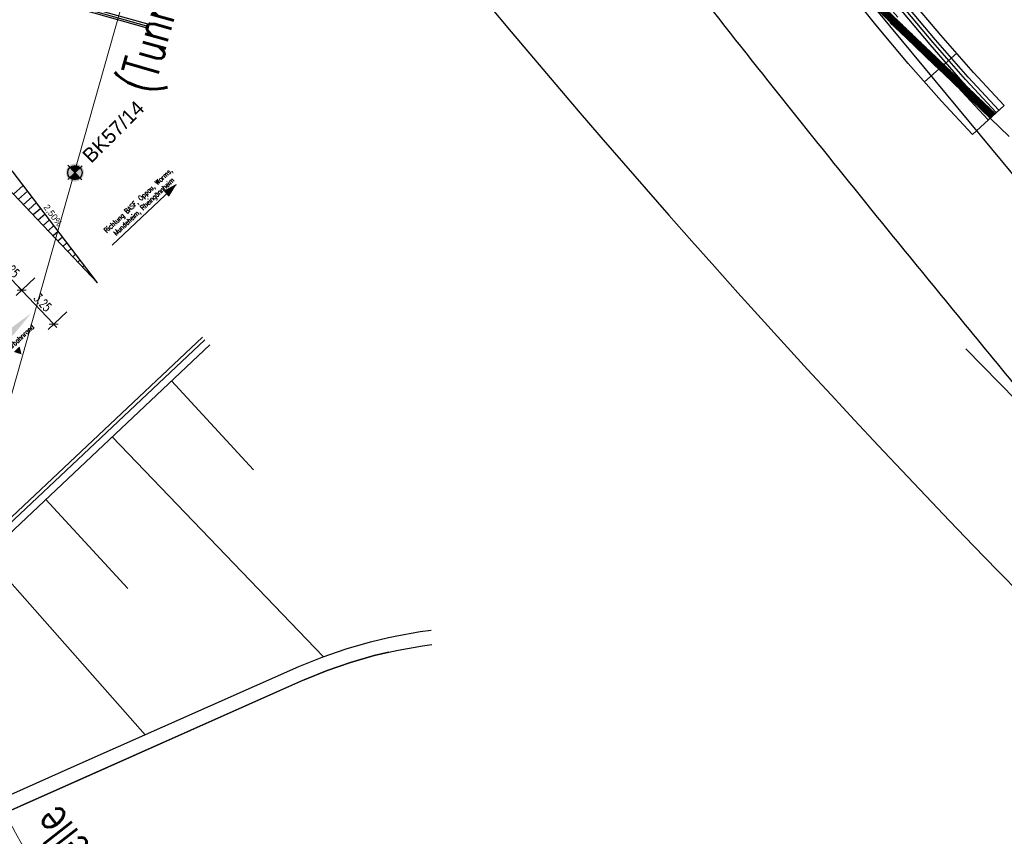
# Model space of a CAD drawing. Header units: metres. Extents: x 3458045 to 3462392, y 5482308 to 5484762.
# Tile 102 of 256: x 3459797 to 3459865, y 5483415 to 5483472. Entities that reach past the tile are written whole.
import ezdxf

# ---------------------------------------------------------------- set-up
doc = ezdxf.new("R2010")
doc.units = ezdxf.units.M
doc.header["$PDMODE"] = 3
doc.header["$PDSIZE"] = 0.1
doc.linetypes.add('AUSGEZOGEN', pattern=[2, 1, 1])
doc.linetypes.add('VERDECKT', pattern=[9.525, 6.35, -3.175])
doc.layers.get('0').update_dxf_attribs({"linetype": 'CONTINUOUS'})
doc.layers.get('DEFPOINTS').update_dxf_attribs({"linetype": 'CONTINUOUS'})
for name, color, linetype in [('BAUER_BK 2014', 1, 'CONTINUOUS'), ('SP_ACHSE_8559', 7, 'CONTINUOUS'), ('SP_AXIS', 7, 'CONTINUOUS'), ('SP_BAUGRUBE-ANKER', 211, 'AUSGEZOGEN'), ('SP_BAUGRUBE-VERBAU', 210, 'AUSGEZOGEN'), ('SP_BW5xx-StwRheinuferstraße', 7, 'CONTINUOUS'), ('SP_BW5xx-StwWarenhofOst', 7, 'CONTINUOUS'), ('SP_Rückbau', 40, 'AUSGEZOGEN'), ('SP_TEXT', 2, 'CONTINUOUS'), ('SP_Verbau', 212, 'CONTINUOUS'), ('SP_VERM', 1, 'CONTINUOUS'), ('SP_VERM-VA-B44', 150, 'CONTINUOUS')]:
    doc.layers.add(name, color=color, linetype=linetype)
doc.layers.add('SP_Richtungspfeile', color=1, linetype='CONTINUOUS', lineweight=13)
doc.styles.add('K_ISOCP', font='k_isocp.shx')
doc.styles.add('SP_F', font='romans.shx', dxfattribs={"width": 0.7, "bigfont": 'sp_f.shx'})
doc.styles.get("Standard").update_dxf_attribs({"font": 'txt.shx'})
doc.dimstyles.new('SOFI25$0', dxfattribs={"dimtxt": 2.5, "dimasz": 0.25, "dimexe": 0.9, "dimexo": 0.625, "dimgap": 0.675, "dimtad": 1, "dimdec": 3, "dimrnd": 0.001, "dimzin": 1, "dimdsep": 46, "dimtxsty": 'SP_F', "dimblk1": 'SOF_BEMSTR1', "dimblk2": 'SOF_BEMSTR2', "dimsah": 1, "dimcen": 2.5, "dimse1": 1, "dimse2": 1, "dimclrd": 1, "dimclre": 1, "dimclrt": 1, "dimaunit": 2, "dimadec": 3, "dimazin": 0, "dimtfac": 1, "dimtdec": 3, "dimtmove": 0, "dimatfit": 3, "dimfxl": 1, "dimtolj": 1, "dimtzin": 0, "dimlwd": 0, "dimlwe": 0, "dimarcsym": 0})

# ---------------------------------------------------------------- blocks, each defined once
blk = doc.blocks.new('SOF_BEMSTR2')
at = {"color": 0, "linetype": 'ByBlock', "lineweight": -2}
for p, q in [((0, -20), (0, 8.5)), ((3.535, 3.535), (-3.535, -3.535)), ((-5, 0), (5, 0))]:
    blk.add_line(p, q, dxfattribs=at)
blk = doc.blocks.new('SOF_BEMSTR1')
at = {"color": 0, "linetype": 'ByBlock', "lineweight": -2}
for p, q in [((0, 20), (0, -8.5)), ((3.535, 3.535), (-3.535, -3.535)), ((-5, 0), (5, 0))]:
    blk.add_line(p, q, dxfattribs=at)
blk = doc.blocks.new('*D89')
at = {"layer": 'DEFPOINTS', "color": 0, "linetype": 'AUSGEZOGEN', "transparency": 16777216}
for p in [(3459795.027, 5483456.066), (3459796.979, 5483453.44), (3459797.255, 5483453.7)]:
    blk.add_point(p, dxfattribs=at)
at = {"layer": 'SP_VERM-VA-B44', "color": 1, "linetype": 'AUSGEZOGEN', "lineweight": 0, "transparency": 16777216}
blk.add_line((3459794.794, 5483455.76), (3459796.936, 5483453.486), dxfattribs=at)
at = {"layer": 'SP_VERM-VA-B44', "color": 1, "linetype": 'AUSGEZOGEN', "lineweight": 0, "transparency": 16777216, "xscale": 0.0625, "yscale": 0.0625, "zscale": 0.0625}
for name, p, rotation in [('SOF_BEMSTR2', (3459794.751, 5483455.806), 133.28543329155), ('SOF_BEMSTR1', (3459796.979, 5483453.44), 313.28543329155)]:
    blk.add_blockref(name, p, dxfattribs=dict(at, rotation=rotation))
at = {"layer": 'SP_VERM-VA-B44', "color": 1, "linetype": 'AUSGEZOGEN', "transparency": 16777216, "insert": (3459796.215, 5483454.953), "char_height": 0.625, "attachment_point": 5, "rotation": 313.28543, "style": 'SP_F'}
blk.add_mtext('\\A1;\\A1;3.25{\\H.7x;\\S^ ;}', dxfattribs=at)
blk = doc.blocks.new('*D90')
at = {"layer": 'DEFPOINTS', "color": 0, "linetype": 'AUSGEZOGEN', "transparency": 16777216}
for p in [(3459797.255, 5483453.7), (3459799.484, 5483451.334), (3459799.207, 5483451.074)]:
    blk.add_point(p, dxfattribs=at)
at = {"layer": 'SP_VERM-VA-B44', "color": 1, "linetype": 'AUSGEZOGEN', "lineweight": 0, "transparency": 16777216}
blk.add_line((3459797.022, 5483453.395), (3459799.165, 5483451.12), dxfattribs=at)
at = {"layer": 'SP_VERM-VA-B44', "color": 1, "linetype": 'AUSGEZOGEN', "lineweight": 0, "transparency": 16777216, "xscale": 0.0625, "yscale": 0.0625, "zscale": 0.0625}
for name, p, rotation in [('SOF_BEMSTR2', (3459796.979, 5483453.44), 133.28543329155), ('SOF_BEMSTR1', (3459799.207, 5483451.074), 313.28543329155)]:
    blk.add_blockref(name, p, dxfattribs=dict(at, rotation=rotation))
at = {"layer": 'SP_VERM-VA-B44', "color": 1, "linetype": 'AUSGEZOGEN', "transparency": 16777216, "insert": (3459798.444, 5483452.587), "char_height": 0.625, "attachment_point": 5, "rotation": 313.28543, "style": 'SP_F'}
blk.add_mtext('\\A1;\\A1;3.25{\\H.7x;\\S^ ;}', dxfattribs=at)
blk = doc.blocks.new('BK57-14')
at = {"layer": 'BAUER_BK 2014'}
h = blk.add_hatch(color=11, dxfattribs=at)
h.dxf.hatch_style = 1
h.paths.add_polyline_path([(-2.5, 0, 1), (2.5, 0, 1)])
blk.add_point((0, 0), dxfattribs=at)
blk = doc.blocks.new('SOFI-HK', base_point=(0, 0.000969))
at = {"color": 0, "linetype": 'Continuous'}
for p, q in [((0, 0.139982), (0, -0.138069)), ((-0.145258, 0.000969), (0.139135, 0.000969))]:
    blk.add_line(p, q, dxfattribs=at)
at = {"color": 0, "linetype": 'Continuous', "const_width": 0.1}
for points in [[(0, 0.050969, 0.414214), (-0.05, 0.000969)], [(0.05, 0.000969, -0.414214), (0, -0.049031)]]:
    blk.add_lwpolyline(points, format="xyb", dxfattribs=at)
at = {"color": 0, "linetype": 'Continuous'}
blk.add_circle((0, 0.000969), 0.1, dxfattribs=at)
blk = doc.blocks.new('A$C288940E1')
at = {"layer": 'SP_Verbau'}
blk.add_line((0, 0), (-10.404, -4.692), dxfattribs=at)
blk.add_lwpolyline([(-10.435, -4.623), (-10.373, -4.76), (-6.905, -3.196), (-6.967, -3.059)], close=True, dxfattribs=at)

msp = doc.modelspace()

# ---------------------------------------------------------------- hatches: boundary and pattern name
at = {"layer": 'SP_Richtungspfeile', "ltscale": 0.5}
msp.add_hatch(color=154, dxfattribs=at).paths.add_polyline_path([(3459796.0133, 5483450.629), (3459796.1373, 5483450.4986), (3459793.929, 5483448.4674), (3459794.0944, 5483448.2935), (3459796.2338, 5483450.3972), (3459796.3579, 5483450.2667), (3459797.6348, 5483451.8262)])
at = {"layer": 'SP_TEXT', "linetype": 'AUSGEZOGEN'}
h = msp.add_hatch(color=1, dxfattribs=at)
h.dxf.hatch_style = 1
h.paths.add_polyline_path([(3459807.728, 5483460.7624), (3459806.9252, 5483460.3363), (3459807.2546, 5483459.9867)])
at = {"layer": 'SP_TEXT', "linetype": 'AUSGEZOGEN', "ltscale": 0.5}
h = msp.add_hatch(color=154, dxfattribs=at)
h.dxf.hatch_style = 1
h.paths.add_polyline_path([(3459796.9743, 5483448.971), (3459796.8381, 5483449.5215), (3459796.433, 5483449.1399)])

# ---------------------------------------------------------------- linework, layer by layer
at = {"layer": 'SP_ACHSE_8559'}
msp.add_lwpolyline([(3459792.1443, 5483504.1891, -0.6236806), (3459771.1027, 5483464.5224, -0.1187391)], format="xyb", dxfattribs=at)
at = {"layer": 'SP_AXIS'}
for points in [[(3459960.261, 5483335.525), (3459897.6578, 5483409.3092, -0.0002745), (3459888.5671, 5483420.0314, -0.0008234), (3459879.5, 5483430.7736, -0.0013723), (3459870.4801, 5483441.5555, -0.0019212), (3459861.5315, 5483452.3965, -0.0024701), (3459852.6785, 5483463.3157, -0.003019), (3459843.9458, 5483474.3314, -0.0035679), (3459835.3591, 5483485.4612, -0.0004406), (3459834.3927, 5483486.7352, -0.0126207), (3459807.8943, 5483523.6332, -0.0004406), (3459806.9957, 5483524.956, -0.0035679), (3459799.1926, 5483536.6485, -0.003019), (3459791.5441, 5483548.4428, -0.0024701), (3459784.0256, 5483560.3204, -0.0019212), (3459776.6117, 5483572.2636, -0.0013723), (3459769.2766, 5483584.2553, -0.0008234), (3459761.9942, 5483596.2792, -0.0002745)], [(3459751.0056, 5483586.8549, -0.0004357), (3459755.6442, 5483579.3114, 0.0003596), (3459761.2625, 5483570.1726, 0.0010789), (3459766.9071, 5483561.05, 0.0017982), (3459772.6041, 5483551.96, 0.0025175), (3459778.3793, 5483542.9196, 0.0032367), (3459784.2581, 5483533.9462, 0.0012132), (3459786.2052, 5483531.0326, 0.0550745), (3459885.4353, 5483413.6014, -0.0246156), (3459912.6205, 5483385.1364, -0.0008768), (3459913.5588, 5483384.0479, -0.0037507), (3459918.2074, 5483378.5492, -0.002679), (3459922.785, 5483372.9911, -0.0016074), (3459927.3148, 5483367.3939, -0.0005358), (3459931.8205, 5483361.7774, 0.0005358), (3459936.3262, 5483356.161, 0.0009761), (3459939.4013, 5483352.3529, 0.0064816), (3459955.9914, 5483332.4309), (3459959.947, 5483327.8043)]]:
    msp.add_lwpolyline(points, format="xyb", dxfattribs=at)
at = {"layer": 'SP_BAUGRUBE-VERBAU'}
for points in [[(3459916.4204, 5483400.6186), (3459854.2414, 5483475.6783)], [(3459857.4013, 5483472.0774), (3459858.5171, 5483471.008), (3459859.1694, 5483470.3837), (3459859.822, 5483469.7598), (3459860.4748, 5483469.1362), (3459861.1277, 5483468.5127), (3459861.7806, 5483467.8894), (3459862.4335, 5483467.2661), (3459863.0863, 5483466.6428), (3459863.739, 5483466.0194), (3459864.3915, 5483465.3959), (3459865.0436, 5483464.7722), (3459865.6954, 5483464.1482)], [(3459867.3312, 5483444.5878), (3459862.6673, 5483449.3518)]]:
    msp.add_lwpolyline(points, dxfattribs=at)
at = {"layer": 'SP_BW5xx-StwRheinuferstraße', "color": 96, "flags": 128}
for points in [[(3459864.9693, 5483465.9669), (3459862.8511, 5483468.2651), (3459860.5706, 5483470.8572), (3459858.3497, 5483473.5022), (3459857.1365, 5483475.001), (3459851.9054, 5483481.6138), (3459846.737, 5483488.2761), (3459841.632, 5483494.9872), (3459836.5909, 5483501.7464), (3459831.6141, 5483508.5531), (3459826.7021, 5483515.4066), (3459821.8552, 5483522.3065), (3459817.0734, 5483529.2529), (3459816.9416, 5483529.4464), (3459812.2266, 5483536.4386), (3459807.5729, 5483543.4709), (3459802.9745, 5483550.54), (3459798.4259, 5483557.6417), (3459793.9217, 5483564.7721), (3459789.4563, 5483571.9273), (3459785.0241, 5483579.1036), (3459780.6192, 5483586.2972)], [(3459865.337, 5483466.3057), (3459863.2227, 5483468.5997), (3459860.9498, 5483471.1831), (3459858.7355, 5483473.8203), (3459857.5269, 5483475.3134), (3459852.299, 5483481.9221), (3459847.1335, 5483488.5807), (3459842.0314, 5483495.288), (3459836.9931, 5483502.0434), (3459832.0191, 5483508.8463), (3459827.1098, 5483515.696), (3459822.2657, 5483522.5919), (3459817.4859, 5483529.5354), (3459817.3555, 5483529.7269), (3459812.6423, 5483536.7164), (3459807.9909, 5483543.7452), (3459803.3946, 5483550.8111), (3459798.8478, 5483557.91), (3459794.3452, 5483565.0379), (3459789.8811, 5483572.191), (3459785.45, 5483579.3655), (3459781.0461, 5483586.5577)], [(3459864.6016, 5483465.628), (3459862.4796, 5483467.9305), (3459860.1914, 5483470.5312), (3459857.9639, 5483473.1841), (3459856.7461, 5483474.6886), (3459851.5118, 5483481.3054), (3459846.3405, 5483487.9715), (3459841.2326, 5483494.6864), (3459836.1887, 5483501.4494), (3459831.2091, 5483508.2599), (3459826.2943, 5483515.1173), (3459821.4447, 5483522.021), (3459816.6608, 5483528.9704), (3459816.5277, 5483529.1658), (3459811.8108, 5483536.1609), (3459807.1548, 5483543.1966), (3459802.5544, 5483550.2688), (3459798.004, 5483557.3733), (3459793.4983, 5483564.5062), (3459789.0315, 5483571.6636), (3459784.5982, 5483578.8417), (3459780.1924, 5483586.0368)], [(3459863.131, 5483464.2726), (3459860.9932, 5483466.5921), (3459858.6746, 5483469.2275), (3459856.4206, 5483471.9118), (3459855.1845, 5483473.439), (3459849.9374, 5483480.072), (3459844.7545, 5483486.7531), (3459839.6351, 5483493.4831), (3459834.5798, 5483500.2613), (3459829.589, 5483507.0871), (3459824.6631, 5483513.9599), (3459819.8027, 5483520.8791), (3459815.0107, 5483527.8403), (3459814.8721, 5483528.0437), (3459810.1477, 5483535.0499), (3459805.4826, 5483542.0995), (3459800.831, 5483549.2503), (3459803.3463, 5483550.8864)], [(3459863.131, 5483464.2726), (3459865.337, 5483466.3057)], [(3459864.9693, 5483465.9669), (3459864.234, 5483465.2892)]]:
    msp.add_lwpolyline(points, dxfattribs=at)
at = {"layer": 'SP_BW5xx-StwRheinuferstraße', "color": 96}
for points in [[(3459864.7855, 5483465.7975), (3459862.6653, 5483468.0978), (3459860.381, 5483470.6942), (3459858.1568, 5483473.3432), (3459856.9413, 5483474.8448), (3459851.7086, 5483481.4596), (3459846.5388, 5483488.1238), (3459841.4323, 5483494.8368), (3459836.3898, 5483501.5979), (3459831.4116, 5483508.4065), (3459826.4982, 5483515.2619), (3459821.65, 5483522.1637), (3459816.8671, 5483529.1116), (3459816.7346, 5483529.3061), (3459812.0187, 5483536.2998), (3459807.3639, 5483543.3338), (3459802.7644, 5483550.4044), (3459798.215, 5483557.5075), (3459793.71, 5483564.6391), (3459789.2439, 5483571.7954), (3459784.8111, 5483578.9726), (3459780.4058, 5483586.167)], [(3459864.8962, 5483465.8995), (3459864.6016, 5483465.628)]]:
    msp.add_lwpolyline(points, dxfattribs=at)
at = {"layer": 'SP_BW5xx-StwRheinuferstraße', "color": 96, "linetype": 'VERDECKT', "flags": 128}
msp.add_lwpolyline([(3459864.234, 5483465.2892), (3459862.108, 5483467.5959), (3459859.8122, 5483470.2053), (3459857.5781, 5483472.866), (3459856.3557, 5483474.3762), (3459851.1182, 5483480.9971), (3459845.944, 5483487.6669), (3459840.8333, 5483494.3855), (3459835.7865, 5483501.1523), (3459830.8041, 5483507.9667), (3459825.8865, 5483514.8279), (3459821.0342, 5483521.7355), (3459816.2483, 5483528.6879), (3459816.1138, 5483528.8853), (3459811.395, 5483535.8832), (3459806.7368, 5483542.9223), (3459802.1343, 5483549.9976), (3459802.0889, 5483550.0685)], dxfattribs=at)
at = {"layer": 'SP_BW5xx-StwRheinuferstraße', "color": 96, "ltscale": 0.1, "flags": 128}
msp.add_lwpolyline([(3459862.0544, 5483469.9276), (3459859.8021, 5483467.9459)], dxfattribs=at)
at = {"layer": 'SP_BW5xx-StwWarenhofOst', "color": 96, "ltscale": 0.5}
msp.add_lwpolyline([(3459787.4291, 5483429.3343), (3459809.555, 5483450.174)], dxfattribs=at)
at = {"layer": 'SP_BW5xx-StwWarenhofOst', "color": 96}
for points in [[(3459787.6005, 5483429.1523), (3459809.7264, 5483449.992)], [(3459795.2228, 5483435.6446), (3459810.0692, 5483449.628)], [(3459807.4084, 5483447.1219), (3459813.1098, 5483440.9304)], [(3459803.2796, 5483443.2331), (3459817.9638, 5483427.9294)], [(3459798.6538, 5483438.8762), (3459804.3786, 5483432.6594)], [(3459794.5576, 5483434.9555), (3459805.5732, 5483422.489)], [(3459822.5029, 5483429.2531), (3459822.975, 5483429.3626), (3459824.7167, 5483429.6726), (3459825.4863, 5483429.768)], [(3459816.2633, 5483427.2498), (3459817.8799, 5483427.9006), (3459819.5523, 5483428.4754), (3459821.2522, 5483428.9632), (3459822.5029, 5483429.2531)], [(3459822.5396, 5483428.2351), (3459823.1757, 5483428.3826), (3459824.8659, 5483428.6834), (3459825.5225, 5483428.7648)], [(3459816.6367, 5483426.3222), (3459818.2294, 5483426.9633), (3459819.853, 5483427.5214), (3459821.5032, 5483427.9949), (3459822.5396, 5483428.2351)]]:
    msp.add_lwpolyline(points, dxfattribs=at)
for points in [[(3459779.0409, 5483420.4033), (3459780.1769, 5483419.1972, 0.3231285), (3459792.6884, 5483416.7489), (3459800.6424, 5483420.2927), (3459816.2633, 5483427.2498)], [(3459778.3129, 5483419.7177), (3459779.4479, 5483418.5126, 0.3229424), (3459793.1011, 5483415.8379), (3459801.0494, 5483419.3793), (3459816.6701, 5483426.3363)]]:
    msp.add_lwpolyline(points, format="xyb", dxfattribs=at)
msp.add_polyline3d([(3459822.5396, 5483428.2351, 0), (3459821.5032, 5483427.9949, 0), (3459819.853, 5483427.5214, 0), (3459818.2294, 5483426.9633, 0), (3459816.6367, 5483426.3222, 0), (3459816.3136, 5483426.1802, 0), (3459792.8372, 5483415.7204, 0)], dxfattribs=at)
at = {"layer": 'SP_TEXT', "color": 1, "linetype": 'AUSGEZOGEN'}
for points in [[(3459807.3721, 5483460.4272), (3459803.2741, 5483456.5675)], [(3459807.728, 5483460.7624), (3459806.9252, 5483460.3363)], [(3459807.2546, 5483459.9867), (3459806.9252, 5483460.3363)]]:
    msp.add_lwpolyline(points, dxfattribs=at)
at = {"layer": 'SP_VERM', "color": 3, "linetype": 'AUSGEZOGEN', "lineweight": 0}
msp.add_lwpolyline([(3459801.977, 5483408.4947, -0.245021), (3459793.3526, 5483434.7418, -0.0048267), (3459793.4594, 5483435.3532, -0.0102194), (3459793.8122, 5483437.0584, -0.0072994), (3459794.2881, 5483439.0125, -0.0043796), (3459794.8749, 5483441.199, -0.0014599), (3459795.5556, 5483443.6218), (3459805.6314, 5483479.2193, 0.0010135), (3459806.683, 5483482.9536, 0.0030406), (3459807.7542, 5483486.8795, 0.0050678), (3459808.805, 5483490.9921, 0.0070949), (3459809.7947, 5483495.2998, 0.0091222), (3459810.6779, 5483499.8093, 0.0111495), (3459811.4042, 5483504.524, 0.0096243), (3459811.8114, 5483508.176, 0.0966281), (3459808.2807, 5483542.9368, 0.005752), (3459807.6343, 5483544.986, 0.0123927), (3459805.9452, 5483549.726, 0.0104385), (3459804.1096, 5483554.2166, 0.0084844), (3459802.1751, 5483558.4808, 0.0065303), (3459800.1878, 5483562.5335, 0.0045764), (3459798.1887, 5483566.391, 0.0026224), (3459796.2142, 5483570.0705, 0.0020689), (3459793.7424, 5483574.5815, 0.0020689)], format="xyb", dxfattribs=at)
at = {"layer": 'SP_VERM-VA-B44', "linetype": 'AUSGEZOGEN'}
for p, q in [((3459802.251, 5483453.941), (3459796.3217, 5483461.7502)), ((3459802.251, 5483453.941), (3459795.5661, 5483461.0384)), ((3459797.0955, 5483460.731), (3459796.4222, 5483460.1295)), ((3459797.3989, 5483460.3315), (3459796.7651, 5483459.7654)), ((3459797.7022, 5483459.932), (3459797.1081, 5483459.4013)), ((3459798.0055, 5483459.5325), (3459797.451, 5483459.0372)), ((3459798.3088, 5483459.133), (3459797.7939, 5483458.6731)), ((3459798.6121, 5483458.7335), (3459798.1369, 5483458.309)), ((3459798.9155, 5483458.334), (3459798.4798, 5483457.9449)), ((3459799.2188, 5483457.9346), (3459798.8228, 5483457.5808)), ((3459799.5221, 5483457.5351), (3459799.1657, 5483457.2167)), ((3459799.8254, 5483457.1356), (3459799.5086, 5483456.8526)), ((3459800.1287, 5483456.7361), (3459799.8516, 5483456.4885)), ((3459800.4321, 5483456.3366), (3459800.1945, 5483456.1244)), ((3459800.7354, 5483455.9371), (3459800.5374, 5483455.7603)), ((3459801.0387, 5483455.5376), (3459800.8804, 5483455.3962)), ((3459801.342, 5483455.1381), (3459801.2233, 5483455.0321)), ((3459801.6453, 5483454.7386), (3459801.5662, 5483454.668))]:
    msp.add_line(p, q, dxfattribs=at)

# ---------------------------------------------------------------- block references
at = {"layer": 'SP_BAUGRUBE-ANKER', "xscale": 1.772319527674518, "yscale": 1.772319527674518, "zscale": 1.772319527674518, "rotation": 139.9228276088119}
for p in [(3459788.1401, 5483483.6013), (3459787.3141, 5483480.5223)]:
    msp.add_blockref('A$C288940E1', p, dxfattribs=at)

# ---------------------------------------------------------------- texts
at = {"layer": 'SP_TEXT', "insert": (3459805.6842, 5483459.0544), "char_height": 0.35, "width": 6.89131, "attachment_point": 8, "rotation": 43.285433, "style": 'SP_F'}
msp.add_mtext('\\A1;\\PRichtung BASF, Oppau, Worms,\\PMundeheim, Rheingönnheim', dxfattribs=at)
at = {"layer": 'SP_TEXT', "color": 154, "insert": (3459796.5436, 5483449.405), "char_height": 0.35, "width": 5.800027, "attachment_point": 8, "rotation": 43.285433, "style": 'SP_F'}
msp.add_mtext('\\A1;gepl. Fahrbahnrand', dxfattribs=at)
at = {"layer": 'SP_VERM', "color": 5, "linetype": 'AUSGEZOGEN', "char_height": 2.5, "attachment_point": 5, "style": 'SP_F'}
for s, insert, rotation in [('\\A1;(Tunnelabschnitt Linie 7+8)', (3459809.7673, 5483483.0462), 74.212395), ('\\A1;Haltestelle', (3459802.1598, 5483412.2144), 127.841982), ('\\A1;GW-Wanne', (3459798.5989, 5483408.9791), 127.841982)]:
    msp.add_mtext(s, dxfattribs=dict(at, insert=insert, rotation=rotation))
at = {"layer": 'SP_VERM-VA-B44', "color": 7, "lineweight": 18, "style": 'K_ISOCP'}
msp.add_text('2,50%%%', height=0.45, rotation=306.736219, dxfattribs=at).set_placement((3459798.48, 5483459.1962))

# ---------------------------------------------------------------- dimensions: what is measured, and where the dimension line sits
at = {"layer": 'SP_VERM-VA-B44', "linetype": 'AUSGEZOGEN'}
for base, p1, p2, picture, middle in [((3459796.9791, 5483453.4401), (3459795.0269, 5483456.066), (3459797.2552, 5483453.7002), '*D89', (3459796.2153, 5483454.953)), ((3459799.2074, 5483451.0743), (3459797.2552, 5483453.7002), (3459799.4835, 5483451.3344), '*D90', (3459798.4436, 5483452.5872))]:
    dim = msp.add_linear_dim(base=base, p1=p1, p2=p2, angle=313.285433, text='\\A1;3.25{\\H.7x;\\S^ ;}', dimstyle='SOFI25$0', override={"dimblk1": 'SOF_BEMSTR2', "dimblk2": 'SOF_BEMSTR1'}, dxfattribs=at)
    dim.commit()
    dim.dimension.update_dxf_attribs({"geometry": picture, "text_midpoint": middle})

# ---------------------------------------------------------------- next in the draw order: texts
at = {"layer": 'BAUER_BK 2014', "insert": (3459801.1131, 5483462.9317, -95.67), "char_height": 1, "attachment_point": 1, "rotation": 45, "bg_fill": 3, "box_fill_scale": 1, "bg_fill_color": 256, "bg_fill_transparency": 0}
msp.add_mtext_dynamic_manual_height_columns('{\\fArial|b0|i0|c0|p34;BK57/14}', width=5.469372, gutter_width=12.5, heights=[0], dxfattribs=at)

# ---------------------------------------------------------------- next in the draw order: hatches: boundary and pattern name
at = {"layer": 'SP_Rückbau'}
h = msp.add_hatch(dxfattribs=at)
h.set_pattern_fill('MAUER', color=256, scale=0.6)
h.set_pattern_definition([(45, (0, 0), (-0.0424264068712, 0.0424264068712), [])])
h.paths.add_polyline_path([(3459864.7393, 5483465.7549), (3459864.4714, 5483466.0108), (3459864.126, 5483465.6492), (3459864.3709, 5483465.4154)])
h.paths.add_polyline_path([(3459863.0252, 5483467.3923), (3459862.6799, 5483467.0307), (3459864.126, 5483465.6492), (3459864.4714, 5483466.0108)])
h.paths.add_polyline_path([(3459861.5787, 5483468.7734), (3459861.2334, 5483468.4118), (3459862.5639, 5483467.1415), (3459862.6799, 5483467.0307), (3459863.0252, 5483467.3923), (3459862.9092, 5483467.5031)])
h.paths.add_polyline_path([(3459860.1326, 5483470.155), (3459859.7871, 5483469.7937), (3459860.54, 5483469.0738), (3459861.2334, 5483468.4118), (3459861.5787, 5483468.7734), (3459860.8854, 5483469.4353)])
h.paths.add_polyline_path([(3459858.8629, 5483471.369), (3459858.6874, 5483471.5376), (3459858.3411, 5483471.1769), (3459858.517, 5483471.008), (3459859.7871, 5483469.7937), (3459860.1326, 5483470.155)])
h.paths.add_polyline_path([(3459857.2449, 5483472.9229), (3459856.8986, 5483472.5622), (3459858.3411, 5483471.1769), (3459858.6874, 5483471.5376)])
h.paths.add_polyline_path([(3459855.8023, 5483474.3081), (3459855.456, 5483473.9475), (3459856.8986, 5483472.5622), (3459857.2449, 5483472.9229)])
h.paths.add_polyline_path([(3459854.3623, 5483475.6961), (3459854.0151, 5483475.3364), (3459855.0138, 5483474.3722), (3459855.456, 5483473.9475), (3459855.8023, 5483474.3081), (3459855.3606, 5483474.7323)])
h.paths.add_polyline_path([(3459852.9235, 5483477.0853), (3459852.5762, 5483476.7255), (3459854.0151, 5483475.3364), (3459854.3623, 5483475.6961)])
h.paths.add_polyline_path([(3459851.8674, 5483478.1049), (3459851.4855, 5483478.4753), (3459851.1374, 5483478.1164), (3459851.5197, 5483477.7455), (3459852.5762, 5483476.7255), (3459852.9235, 5483477.0853)])
h.paths.add_polyline_path([(3459850.0499, 5483479.8677), (3459849.7017, 5483479.5088), (3459851.1374, 5483478.1164), (3459851.4855, 5483478.4753)])
h.paths.add_polyline_path([(3459848.6142, 5483481.2602), (3459848.2661, 5483480.9013), (3459849.7017, 5483479.5088), (3459850.0499, 5483479.8677)])
h.paths.add_polyline_path([(3459847.1808, 5483482.655), (3459846.832, 5483482.2967), (3459848.0337, 5483481.1268), (3459848.2661, 5483480.9013), (3459848.6142, 5483481.2602), (3459848.3821, 5483481.4853)])
h.paths.add_polyline_path([(3459845.7479, 5483484.0502), (3459845.3991, 5483483.692), (3459846.832, 5483482.2967), (3459847.1808, 5483482.655)])
h.paths.add_polyline_path([(3459844.9034, 5483484.8725), (3459844.3158, 5483485.4464), (3459843.9665, 5483485.0887), (3459844.5543, 5483484.5145), (3459845.3991, 5483483.692), (3459845.7479, 5483484.0502)])
h.paths.add_polyline_path([(3459842.8851, 5483486.8438), (3459842.5357, 5483486.4861), (3459843.9665, 5483485.0887), (3459844.3158, 5483485.4464)])
h.paths.add_polyline_path([(3459841.4543, 5483488.2413), (3459841.1049, 5483487.8836), (3459842.5357, 5483486.4861), (3459842.8851, 5483486.8438)])
h.paths.add_polyline_path([(3459840.0251, 5483489.6404), (3459839.6753, 5483489.2831), (3459841.0804, 5483487.9075), (3459841.1049, 5483487.8836), (3459841.4543, 5483488.2413), (3459841.43, 5483488.265)])
h.paths.add_polyline_path([(3459838.596, 5483491.0395), (3459838.2462, 5483490.6822), (3459839.6753, 5483489.2831), (3459840.0251, 5483489.6404)])
h.paths.add_polyline_path([(3459837.9606, 5483491.6616), (3459837.1675, 5483492.4393), (3459836.8174, 5483492.0823), (3459837.6107, 5483491.3045), (3459838.2462, 5483490.6822), (3459838.596, 5483491.0395)])
h.paths.add_polyline_path([(3459835.7395, 5483493.8396), (3459835.3895, 5483493.4826), (3459836.8174, 5483492.0823), (3459837.1675, 5483492.4393)])
h.paths.add_polyline_path([(3459834.4939, 5483495.061), (3459834.3116, 5483495.24), (3459833.9614, 5483494.8831), (3459834.1438, 5483494.7041), (3459835.3895, 5483493.4826), (3459835.7395, 5483493.8396)])
h.paths.add_polyline_path([(3459832.8842, 5483496.6409), (3459832.534, 5483496.284), (3459833.9614, 5483494.8831), (3459834.3116, 5483495.24)])
h.paths.add_polyline_path([(3459831.6066, 5483497.8947), (3459831.4567, 5483498.0417), (3459831.1065, 5483497.6849), (3459831.2563, 5483497.5378), (3459832.534, 5483496.284), (3459832.8842, 5483496.6409)])
h.paths.add_polyline_path([(3459830.0293, 5483499.4426), (3459829.6791, 5483499.0858), (3459831.1065, 5483497.6849), (3459831.4567, 5483498.0417)])
h.paths.add_polyline_path([(3459828.7192, 5483500.7284), (3459828.6019, 5483500.8435), (3459828.2518, 5483500.4865), (3459828.3691, 5483500.3715), (3459829.6791, 5483499.0858), (3459830.0293, 5483499.4426)])
h.paths.add_polyline_path([(3459827.174, 5483502.2439), (3459826.8239, 5483501.887), (3459828.2518, 5483500.4865), (3459828.6019, 5483500.8435)])
h.paths.add_polyline_path([(3459825.831, 5483503.5612), (3459825.7461, 5483503.6443), (3459825.3963, 5483503.2871), (3459825.481, 5483503.2041), (3459826.8239, 5483501.887), (3459827.174, 5483502.2439)])
h.paths.add_polyline_path([(3459824.3173, 5483505.0438), (3459823.9675, 5483504.6866), (3459825.3963, 5483503.2871), (3459825.7461, 5483503.6443)])
h.paths.add_polyline_path([(3459822.9408, 5483506.3921), (3459822.8885, 5483506.4432), (3459822.539, 5483506.0857), (3459822.5911, 5483506.0347), (3459823.9675, 5483504.6866), (3459824.3173, 5483505.0438)])
h.paths.add_polyline_path([(3459821.4583, 5483507.8413), (3459821.1088, 5483507.4837), (3459822.539, 5483506.0857), (3459822.8885, 5483506.4432)])
h.paths.add_polyline_path([(3459820.0478, 5483509.22), (3459820.028, 5483509.2393), (3459819.679, 5483508.8812), (3459819.6985, 5483508.8622), (3459821.1088, 5483507.4837), (3459821.4583, 5483507.8413)])
h.paths.add_polyline_path([(3459818.5959, 5483510.6354), (3459818.2469, 5483510.2773), (3459819.679, 5483508.8812), (3459820.028, 5483509.2393)])
h.paths.add_polyline_path([(3459817.1638, 5483512.0315), (3459816.8148, 5483511.6734), (3459818.2469, 5483510.2773), (3459818.5959, 5483510.6354)])
h.paths.add_polyline_path([(3459815.7296, 5483513.4253), (3459815.3811, 5483513.0667), (3459816.8022, 5483511.6857), (3459816.8148, 5483511.6734), (3459817.1638, 5483512.0315), (3459817.1509, 5483512.044)])
h.paths.add_polyline_path([(3459814.2953, 5483514.8192), (3459813.9468, 5483514.4606), (3459815.3811, 5483513.0667), (3459815.7296, 5483513.4253)])
h.paths.add_polyline_path([(3459812.8591, 5483516.2111), (3459812.5111, 5483515.8521), (3459813.9468, 5483514.4606), (3459814.2953, 5483514.8192), (3459814.2849, 5483514.8292)])
h.paths.add_polyline_path([(3459811.423, 5483517.603), (3459811.075, 5483517.244), (3459812.5111, 5483515.8521), (3459812.8591, 5483516.2111)])
h.paths.add_polyline_path([(3459809.9854, 5483518.9935), (3459809.6378, 5483518.6341), (3459811.075, 5483517.244), (3459811.423, 5483517.603), (3459811.4152, 5483517.6105)])
h.paths.add_polyline_path([(3459808.5478, 5483520.384), (3459808.2002, 5483520.0246), (3459809.6378, 5483518.6341), (3459809.9854, 5483518.9935)])
h.paths.add_polyline_path([(3459807.1094, 5483521.7735), (3459806.762, 5483521.4139), (3459808.2002, 5483520.0246), (3459808.5478, 5483520.384), (3459808.5427, 5483520.389)])
h.paths.add_polyline_path([(3459805.6709, 5483523.163), (3459805.3235, 5483522.8034), (3459806.762, 5483521.4139), (3459807.1094, 5483521.7735)])
h.paths.add_polyline_path([(3459804.2319, 5483524.552), (3459803.8846, 5483524.1923), (3459805.3235, 5483522.8034), (3459805.6709, 5483523.163), (3459805.6683, 5483523.1655)])
h.paths.add_polyline_path([(3459802.7929, 5483525.941), (3459802.4457, 5483525.5813), (3459803.8846, 5483524.1923), (3459804.2319, 5483524.552)])
h.paths.add_polyline_path([(3459801.6102, 5483527.0897), (3459801.2619, 5483526.731), (3459802.4446, 5483525.5824), (3459802.7929, 5483525.941)])
h.paths.add_polyline_path([(3459800.1755, 5483528.4831), (3459799.8272, 5483528.1245), (3459801.2619, 5483526.731), (3459801.6102, 5483527.0897)])
h.paths.add_polyline_path([(3459798.7408, 5483529.8766), (3459798.3925, 5483529.5179), (3459799.8272, 5483528.1245), (3459800.1755, 5483528.4831)])
h.paths.add_polyline_path([(3459797.3061, 5483531.27), (3459796.9578, 5483530.9113), (3459798.3925, 5483529.5179), (3459798.7408, 5483529.8766)])
h.paths.add_polyline_path([(3459795.8714, 5483532.6634), (3459795.5231, 5483532.3047), (3459796.9578, 5483530.9113), (3459797.3061, 5483531.27)])
h.paths.add_polyline_path([(3459794.4367, 5483534.0568), (3459794.0884, 5483533.6981), (3459795.5231, 5483532.3047), (3459795.8714, 5483532.6634)])
h.paths.add_polyline_path([(3459793.002, 5483535.4502), (3459792.6536, 5483535.0916), (3459794.0884, 5483533.6981), (3459794.4367, 5483534.0568)])
h.paths.add_polyline_path([(3459791.5673, 5483536.8437), (3459791.2189, 5483536.485), (3459792.6536, 5483535.0916), (3459793.002, 5483535.4502)])
h.paths.add_polyline_path([(3459790.1326, 5483538.2371), (3459789.7842, 5483537.8784), (3459791.2189, 5483536.485), (3459791.5673, 5483536.8437)])
h.paths.add_polyline_path([(3459788.6979, 5483539.6305), (3459788.3495, 5483539.2718), (3459789.7842, 5483537.8784), (3459790.1326, 5483538.2371)])
h.paths.add_polyline_path([(3459787.2632, 5483541.0239), (3459786.9148, 5483540.6652), (3459788.3495, 5483539.2718), (3459788.6979, 5483539.6305)])
h.paths.add_polyline_path([(3459785.8285, 5483542.4173), (3459785.4801, 5483542.0587), (3459786.9148, 5483540.6652), (3459787.2632, 5483541.0239)])
h.paths.add_polyline_path([(3459784.3925, 5483543.8094), (3459784.0445, 5483543.4504), (3459785.4168, 5483542.1202), (3459785.4801, 5483542.0587), (3459785.8285, 5483542.4173), (3459785.7649, 5483542.479)])
h.paths.add_polyline_path([(3459782.9564, 5483545.2015), (3459782.6084, 5483544.8425), (3459784.0445, 5483543.4504), (3459784.3925, 5483543.8094)])
h.paths.add_polyline_path([(3459781.5204, 5483546.5935), (3459781.1724, 5483546.2345), (3459782.6084, 5483544.8425), (3459782.9564, 5483545.2015)])
h.paths.add_polyline_path([(3459780.0843, 5483547.9855), (3459779.7363, 5483547.6265), (3459781.1724, 5483546.2345), (3459781.5204, 5483546.5935)])
h.paths.add_polyline_path([(3459778.6483, 5483549.3776), (3459778.3003, 5483549.0186), (3459779.7363, 5483547.6265), (3459780.0843, 5483547.9855)])
h.paths.add_polyline_path([(3459777.2122, 5483550.7696), (3459776.8642, 5483550.4106), (3459778.3003, 5483549.0186), (3459778.6483, 5483549.3776)])
h.paths.add_polyline_path([(3459775.7762, 5483552.1616), (3459775.4282, 5483551.8026), (3459776.8642, 5483550.4106), (3459777.2122, 5483550.7696)])
h.paths.add_polyline_path([(3459774.3401, 5483553.5537), (3459773.9921, 5483553.1947), (3459775.4282, 5483551.8026), (3459775.7762, 5483552.1616)])
h.paths.add_polyline_path([(3459772.9041, 5483554.9457), (3459772.5561, 5483554.5867), (3459773.9921, 5483553.1947), (3459774.3401, 5483553.5537)])
h.paths.add_polyline_path([(3459771.468, 5483556.3378), (3459771.12, 5483555.9787), (3459772.5561, 5483554.5867), (3459772.9041, 5483554.9457)])
h.paths.add_polyline_path([(3459770.0339, 5483557.7318), (3459769.6854, 5483557.3732), (3459771.0607, 5483556.0363), (3459771.12, 5483555.9787), (3459771.468, 5483556.3378), (3459771.4089, 5483556.395)])
h.paths.add_polyline_path([(3459768.5999, 5483559.1258), (3459768.2513, 5483558.7673), (3459769.6854, 5483557.3732), (3459770.0339, 5483557.7318)])
h.paths.add_polyline_path([(3459767.1658, 5483560.5199), (3459766.8173, 5483560.1614), (3459768.2513, 5483558.7673), (3459768.5999, 5483559.1258)])
h.paths.add_polyline_path([(3459765.7317, 5483561.914), (3459765.3832, 5483561.5555), (3459766.8173, 5483560.1614), (3459767.1658, 5483560.5199)])
h.paths.add_polyline_path([(3459764.2977, 5483563.3081), (3459763.9492, 5483562.9496), (3459765.3832, 5483561.5555), (3459765.7317, 5483561.914)])
h.paths.add_polyline_path([(3459762.8636, 5483564.7022), (3459762.5151, 5483564.3437), (3459763.9492, 5483562.9496), (3459764.2977, 5483563.3081)])
h.paths.add_polyline_path([(3459761.4296, 5483566.0963), (3459761.0811, 5483565.7378), (3459762.5151, 5483564.3437), (3459762.8636, 5483564.7022)])
h.paths.add_polyline_path([(3459759.9955, 5483567.4904), (3459759.647, 5483567.1319), (3459761.0811, 5483565.7378), (3459761.4296, 5483566.0963)])
h.paths.add_polyline_path([(3459758.5615, 5483568.8845), (3459758.213, 5483568.526), (3459759.647, 5483567.1319), (3459759.9955, 5483567.4904)])
h.paths.add_polyline_path([(3459758.5615, 5483568.8845), (3459758.4539, 5483568.989), (3459757.9882, 5483569.5057), (3459757.5278, 5483570.0259), (3459757.2293, 5483570.3755), (3459756.849, 5483570.0509), (3459757.1504, 5483569.6978), (3459757.6153, 5483569.1726), (3459758.0936, 5483568.642), (3459758.213, 5483568.526)])
h.paths.add_polyline_path([(3459756.2299, 5483571.642), (3459756.0142, 5483571.9625), (3459755.5995, 5483571.6833), (3459755.8223, 5483571.3523), (3459756.2488, 5483570.7834), (3459756.6931, 5483570.2335), (3459756.849, 5483570.0509), (3459757.2293, 5483570.3755), (3459757.0777, 5483570.553), (3459756.6434, 5483571.0906)])
h.paths.add_polyline_path([(3459755.0295, 5483573.7), (3459754.5796, 5483573.4819), (3459754.8903, 5483572.841), (3459755.3338, 5483572.078), (3459755.5995, 5483571.6833), (3459756.0142, 5483571.9625), (3459755.7578, 5483572.3435), (3459755.3321, 5483573.076)])
h.paths.add_polyline_path([(3459754.6469, 5483574.654), (3459754.511, 5483575.0954), (3459754.4036, 5483575.5446), (3459754.3963, 5483575.592), (3459753.902, 5483575.5168), (3459753.9124, 5483575.4486), (3459754.0284, 5483574.9635), (3459754.1742, 5483574.4902), (3459754.5004, 5483573.6452), (3459754.5796, 5483573.4819), (3459755.0295, 5483573.7), (3459754.9594, 5483573.8446)])
h.paths.add_polyline_path([(3459754.3146, 5483576.447), (3459754.3533, 5483576.8907), (3459754.4609, 5483577.323), (3459754.5604, 5483577.5513), (3459754.102, 5483577.751), (3459753.9858, 5483577.4844), (3459753.8586, 5483576.9733), (3459753.8137, 5483576.4576), (3459753.8364, 5483575.9478), (3459753.902, 5483575.5168), (3459754.3963, 5483575.592), (3459754.3348, 5483575.9966)])
h.paths.add_polyline_path([(3459755.1484, 5483578.4188), (3459755.4758, 5483578.7112), (3459755.8374, 5483578.9514), (3459755.9037, 5483578.9821), (3459755.694, 5483579.436), (3459755.5927, 5483579.3892), (3459755.1694, 5483579.1079), (3459754.7895, 5483578.7687), (3459754.4598, 5483578.3802), (3459754.1886, 5483577.9498), (3459754.102, 5483577.751), (3459754.5604, 5483577.5513), (3459754.6318, 5483577.7153), (3459754.864, 5483578.0837)])
h.paths.add_polyline_path([(3459757.9273, 5483579.7288), (3459757.6738, 5483579.7682), (3459757.1353, 5483579.7934), (3459756.5909, 5483579.744), (3459756.054, 5483579.6023), (3459755.694, 5483579.436), (3459755.9037, 5483578.9821), (3459756.2239, 5483579.13), (3459756.6779, 5483579.2498), (3459757.1463, 5483579.2923), (3459757.6236, 5483579.27), (3459757.8505, 5483579.2348)])
h.paths.add_polyline_path([(3459759.9393, 5483579.1422), (3459759.2126, 5483579.4121), (3459758.7134, 5483579.5633), (3459758.2011, 5483579.6862), (3459757.9273, 5483579.7288), (3459757.8505, 5483579.2348), (3459758.1042, 5483579.1953), (3459758.5825, 5483579.0805), (3459759.0529, 5483578.938), (3459759.7652, 5483578.6735)])
h.paths.add_polyline_path([(3459760.1647, 5483579.0584), (3459759.9393, 5483579.1422), (3459759.7652, 5483578.6735), (3459759.9719, 5483578.5966), (3459760.8422, 5483578.192), (3459761.556, 5483577.789), (3459761.8018, 5483578.2243), (3459761.0709, 5483578.637)])
h.paths.add_polyline_path([(3459761.9313, 5483578.1512), (3459761.8018, 5483578.2243), (3459761.556, 5483577.789), (3459761.6709, 5483577.724), (3459762.3116, 5483577.3036), (3459762.9345, 5483576.8505), (3459763.1954, 5483576.6461), (3459763.5038, 5483577.0397), (3459763.2358, 5483577.2496), (3459762.596, 5483577.715)])
h.paths.add_polyline_path([(3459763.8571, 5483576.7629), (3459763.5038, 5483577.0397), (3459763.1954, 5483576.6461), (3459763.5441, 5483576.373), (3459764.1447, 5483575.8791), (3459764.7409, 5483575.377), (3459765.063, 5483575.7595), (3459764.4645, 5483576.2634)])

# ---------------------------------------------------------------- next in the draw order: block references
at = {"layer": 'BAUER_BK 2014', "xscale": 5.000000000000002, "yscale": 5.000000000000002, "zscale": 5.000000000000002, "rotation": 314.0182533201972}
msp.add_blockref('SOFI-HK', (3459800.689, 5483461.623, -1.588), dxfattribs=at)
at = {"layer": 'BAUER_BK 2014', "xscale": 0.25, "yscale": 0.25}
msp.add_blockref('BK57-14', (3459800.689, 5483461.623, -1.588), dxfattribs=at)
at = {"layer": 'SP_BAUGRUBE-ANKER', "xscale": 1.772319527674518, "yscale": 1.772319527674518, "zscale": 1.772319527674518, "rotation": 139.9228276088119}
msp.add_blockref('A$C288940E1', (3459786.3569, 5483477.3091), dxfattribs=at)

doc.saveas('drawing.dxf')
